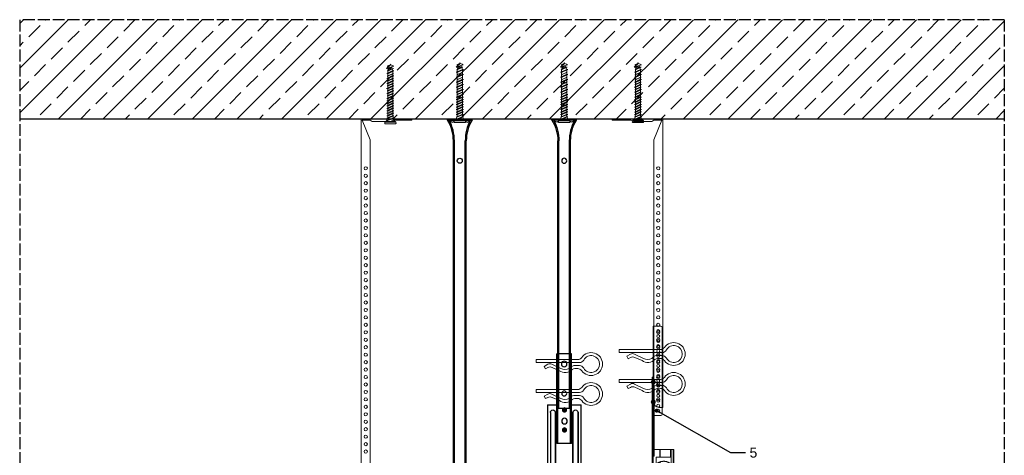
# Model space of a CAD drawing. Header units: millimetres. Extents: x 2264 to 5026, y 1272 to 2447.
# Tile 18 of 18: x 4036 to 5026, y 2009 to 2447. Entities that reach past the tile are written whole.
import ezdxf
from ezdxf import colors
from ezdxf.entities.mleader import LeaderData, LeaderLine
from ezdxf.math import Vec2, Vec3

# ---------------------------------------------------------------- set-up
doc = ezdxf.new("R2010")
doc.units = ezdxf.units.MM
doc.linetypes.add('ACAD_ISO02W100', pattern=[15, 12, -3])
for name, color, linetype, lineweight in [('_RIGIPS AKCESORIA', 7, 'Continuous', 18), ('_RIGIPS G-K', 7, 'Continuous', 25), ('_RIGIPS PROFIL', 7, 'Continuous', 18), ('PRZERYWANA', 7, 'ACAD_ISO02W100', 25)]:
    doc.layers.add(name, color=color, linetype=linetype, lineweight=lineweight)
doc.styles.get("Standard").update_dxf_attribs({"font": 'arial.ttf'})

# ---------------------------------------------------------------- blocks, each defined once
blk = doc.blocks.new('wieszak noniuszowy bok')
at = {"layer": '_RIGIPS AKCESORIA', "lineweight": 0}
for p, q in [((1390.98, 5092.86), (1390.98, 5179.86)), ((1392.48, 5181.36), (1399.98, 5181.36)), ((1399.98, 5024.65), (1399.98, 5181.36)), ((1399.98, 5129.95), (1399.97, 5129.95)), ((1399.98, 5129.95), (1401, 5129.95)), ((1401, 5129.95), (1401, 5024.65)), ((1401, 5129.95), (1401, 5129.95)), ((1398.54, 5126.58), (1398.54, 5123.65)), ((1398.96, 5122.28), (1399.98, 5122.28)), ((1398.96, 5122.28), (1399.98, 5122.28)), ((1398.96, 5122.28), (1398.96, 5050.72)), ((1399.98, 5126.06), (1399.98, 5102.02)), ((1401.42, 5126.58), (1401.42, 5123.65)), ((1399.98, 5116.66), (1401, 5116.66)), ((1399.98, 5116.63), (1399.98, 5116.66)), ((1399.98, 5116.66), (1399.98, 5116.63)), ((1399.98, 5116.62), (1399.98, 5116.63)), ((1399.98, 5116.63), (1399.98, 5116.56)), ((1399.98, 5116.55), (1399.98, 5116.63)), ((1399.98, 5116.63), (1399.98, 5116.55)), ((1399.98, 5116.55), (1399.98, 5116.62)), ((1399.98, 5116.56), (1399.98, 5116.43)), ((1399.98, 5116.42), (1399.98, 5116.55)), ((1399.98, 5116.41), (1399.98, 5116.55)), ((1399.98, 5116.55), (1399.98, 5116.41)), ((1399.98, 5116.43), (1399.98, 5116.25)), ((1399.98, 5116.24), (1399.98, 5116.42)), ((1399.98, 5116.21), (1399.98, 5116.41)), ((1399.98, 5116.41), (1399.98, 5116.21)), ((1399.98, 5116.25), (1399.98, 5116.01)), ((1399.98, 5116), (1399.98, 5116.24)), ((1399.98, 5115.97), (1399.98, 5116.21)), ((1399.98, 5116.21), (1399.98, 5115.97)), ((1399.98, 5116.01), (1399.98, 5115.74)), ((1399.98, 5115.71), (1399.98, 5116)), ((1399.98, 5115.69), (1399.98, 5115.97)), ((1399.98, 5115.97), (1399.98, 5115.69)), ((1399.98, 5115.74), (1399.98, 5115.41)), ((1399.98, 5115.38), (1399.98, 5115.71)), ((1399.98, 5115.37), (1399.98, 5115.69)), ((1399.98, 5115.69), (1399.98, 5115.37)), ((1399.98, 5115.41), (1399.98, 5115.05)), ((1399.98, 5115.02), (1399.98, 5115.38)), ((1399.98, 5115.02), (1399.98, 5115.37)), ((1399.98, 5115.37), (1399.98, 5115.02)), ((1399.98, 5115.05), (1399.98, 5114.67)), ((1399.98, 5114.65), (1399.98, 5115.02)), ((1399.98, 5114.64), (1399.98, 5115.02)), ((1399.98, 5115.02), (1399.98, 5114.64)), ((1399.98, 5114.67), (1399.98, 5114.28)), ((1399.98, 5114.25), (1399.98, 5114.65)), ((1399.98, 5114.25), (1399.98, 5114.64)), ((1399.98, 5114.64), (1399.98, 5114.25)), ((1399.98, 5114.28), (1399.98, 5113.88)), ((1399.98, 5113.85), (1399.98, 5114.25)), ((1399.98, 5113.84), (1399.98, 5114.25)), ((1399.98, 5114.25), (1399.98, 5113.84)), ((1399.98, 5113.88), (1399.98, 5113.48)), ((1399.98, 5113.46), (1399.98, 5113.85)), ((1399.98, 5113.84), (1399.98, 5113.44)), ((1399.98, 5113.44), (1399.98, 5113.84)), ((1399.98, 5113.48), (1399.98, 5113.1)), ((1399.98, 5113.07), (1399.98, 5113.46)), ((1399.98, 5113.44), (1399.98, 5113.06)), ((1399.98, 5113.06), (1399.98, 5113.44)), ((1399.98, 5113.1), (1399.98, 5112.75)), ((1399.98, 5112.72), (1399.98, 5113.07)), ((1399.98, 5113.06), (1399.98, 5112.68)), ((1399.98, 5112.68), (1399.98, 5113.06)), ((1399.98, 5112.75), (1399.98, 5112.42)), ((1399.98, 5112.4), (1399.98, 5112.72)), ((1399.98, 5112.68), (1399.98, 5112.33)), ((1399.98, 5112.33), (1399.98, 5112.68)), ((1399.98, 5112.42), (1399.98, 5112.14)), ((1399.98, 5112.12), (1399.98, 5112.4)), ((1399.98, 5112.33), (1399.98, 5112)), ((1399.98, 5112), (1399.98, 5112.33)), ((1399.98, 5112.14), (1399.98, 5111.9)), ((1399.98, 5111.89), (1399.98, 5112.12)), ((1399.98, 5112), (1399.98, 5111.72)), ((1399.98, 5111.72), (1399.98, 5112)), ((1399.98, 5111.9), (1399.98, 5111.72)), ((1399.98, 5111.72), (1399.98, 5111.89)), ((1399.98, 5111.72), (1399.98, 5111.6)), ((1399.98, 5111.59), (1399.98, 5111.72)), ((1399.98, 5111.72), (1399.98, 5111.48)), ((1399.98, 5111.48), (1399.98, 5111.72)), ((1399.98, 5111.6), (1399.98, 5111.54)), ((1399.98, 5111.53), (1399.98, 5111.59)), ((1399.98, 5111.54), (1399.98, 5111.53)), ((1399.98, 5111.48), (1399.98, 5111.29)), ((1399.98, 5111.29), (1399.98, 5111.48)), ((1399.98, 5111.29), (1399.98, 5111.15)), ((1399.98, 5111.15), (1399.98, 5111.29)), ((1399.98, 5111.15), (1399.98, 5111.06)), ((1399.98, 5111.06), (1399.98, 5111.15)), ((1399.98, 5111.06), (1399.98, 5111.04)), ((1399.98, 5111.04), (1399.98, 5111.06)), ((1399.98, 5111.04), (1401, 5111.04)), ((1398.54, 5106.42), (1398.54, 5103.49)), ((1399.98, 5102.02), (1399.98, 5102.1)), ((1401.42, 5106.42), (1401.42, 5103.49)), ((1399.98, 5091.36), (1392.48, 5091.36)), ((1400.98, 5057.36), (1379.24, 5057.36)), ((1379.24, 5057.36), (1379.24, 5024.65)), ((1380.12, 5057.36), (1380.12, 5024.65)), ((1381.9, 5057.36), (1381.9, 5049.5)), ((1382.79, 5057.36), (1382.79, 5049.5)), ((1393.13, 5057.36), (1393.13, 5049.5)), ((1393.4, 5057.36), (1393.4, 5049.5)), ((1398.96, 5050.72), (1399.98, 5050.72)), ((1400.98, 5057.36), (1401, 5057.36)), ((1401, 5057.36), (1400.98, 5057.36)), ((1381.81, 5042.35), (1381.8, 5042.35)), ((1381.81, 5042.35), (1381.8, 5042.35)), ((1381.81, 5042.35), (1381.81, 5049.5)), ((1397.14, 5049.5), (1381.81, 5049.5)), ((1381.81, 5042.35), (1382.29, 5042.77)), ((1382.29, 5042.77), (1381.81, 5042.35)), ((1381.81, 5042.35), (1381.86, 5042.39)), ((1381.86, 5042.39), (1381.81, 5042.35)), ((1381.86, 5042.39), (1381.9, 5042.43)), ((1381.9, 5042.43), (1381.86, 5042.39)), ((1381.9, 5042.43), (1381.98, 5042.51)), ((1381.98, 5042.51), (1381.9, 5042.43)), ((1381.9, 5042.43), (1381.9, 5027.72)), ((1381.98, 5042.51), (1382.21, 5042.72)), ((1382.21, 5042.72), (1381.98, 5042.51)), ((1382.21, 5042.72), (1382.46, 5042.91)), ((1382.46, 5042.91), (1382.21, 5042.72)), ((1382.29, 5042.77), (1382.79, 5043.18)), ((1382.79, 5043.18), (1382.29, 5042.77)), ((1382.46, 5042.91), (1382.71, 5043.12)), ((1382.71, 5043.12), (1382.46, 5042.91)), ((1382.71, 5043.12), (1382.98, 5043.31)), ((1382.98, 5043.31), (1382.71, 5043.12)), ((1383.01, 5043.34), (1382.79, 5043.18)), ((1382.79, 5043.18), (1383.01, 5043.34)), ((1382.79, 5043.18), (1382.79, 5027.72)), ((1382.98, 5043.31), (1383.31, 5043.54)), ((1383.31, 5043.54), (1382.98, 5043.31)), ((1383.24, 5043.5), (1383.01, 5043.34)), ((1383.01, 5043.34), (1383.24, 5043.5)), ((1383.66, 5043.77), (1383.24, 5043.5)), ((1383.24, 5043.5), (1383.66, 5043.77)), ((1383.31, 5043.54), (1383.68, 5043.78)), ((1383.68, 5043.78), (1383.31, 5043.54)), ((1384.13, 5044.04), (1383.66, 5043.77)), ((1383.66, 5043.77), (1384.13, 5044.04)), ((1383.68, 5043.78), (1384.07, 5044.01)), ((1384.07, 5044.01), (1383.68, 5043.78)), ((1384.07, 5044.01), (1384.49, 5044.23)), ((1384.49, 5044.23), (1384.07, 5044.01)), ((1384.65, 5044.31), (1384.13, 5044.04)), ((1384.13, 5044.04), (1384.65, 5044.31)), ((1384.49, 5044.23), (1384.92, 5044.44)), ((1384.92, 5044.44), (1384.49, 5044.23)), ((1384.93, 5044.44), (1384.65, 5044.31)), ((1384.65, 5044.31), (1384.93, 5044.44)), ((1384.92, 5044.44), (1385.38, 5044.63)), ((1385.38, 5044.63), (1384.92, 5044.44)), ((1385.23, 5044.57), (1384.93, 5044.44)), ((1384.93, 5044.44), (1385.23, 5044.57)), ((1385.53, 5044.69), (1385.23, 5044.57)), ((1385.23, 5044.57), (1385.53, 5044.69)), ((1385.34, 5044.62), (1385.33, 5044.62)), ((1385.34, 5044.62), (1385.33, 5044.62)), ((1385.38, 5044.63), (1385.85, 5044.8)), ((1385.85, 5044.8), (1385.38, 5044.63)), ((1385.83, 5044.8), (1385.53, 5044.69)), ((1385.53, 5044.69), (1385.83, 5044.8)), ((1386.15, 5044.9), (1385.83, 5044.8)), ((1385.83, 5044.8), (1386.15, 5044.9)), ((1385.85, 5044.8), (1386.31, 5044.95)), ((1386.31, 5044.95), (1385.85, 5044.8)), ((1386.48, 5045), (1386.15, 5044.9)), ((1386.15, 5044.9), (1386.48, 5045)), ((1386.31, 5044.95), (1386.68, 5045.06)), ((1386.68, 5045.06), (1386.31, 5044.95)), ((1386.81, 5045.09), (1386.48, 5045)), ((1386.48, 5045), (1386.81, 5045.09)), ((1386.68, 5045.06), (1387.07, 5045.15)), ((1387.07, 5045.15), (1386.68, 5045.06)), ((1387.15, 5045.16), (1386.81, 5045.09)), ((1386.81, 5045.09), (1387.15, 5045.16)), ((1387.07, 5045.15), (1387.47, 5045.23)), ((1387.47, 5045.23), (1387.07, 5045.15)), ((1387.49, 5045.23), (1387.15, 5045.16)), ((1387.15, 5045.16), (1387.49, 5045.23)), ((1387.47, 5045.23), (1387.87, 5045.3)), ((1387.87, 5045.3), (1387.47, 5045.23)), ((1387.83, 5045.29), (1387.49, 5045.23)), ((1387.49, 5045.23), (1387.83, 5045.29)), ((1388.14, 5045.33), (1387.83, 5045.29)), ((1387.83, 5045.29), (1388.14, 5045.33)), ((1387.87, 5045.3), (1388.29, 5045.34)), ((1388.29, 5045.34), (1387.87, 5045.3)), ((1388.46, 5045.36), (1388.14, 5045.33)), ((1388.14, 5045.33), (1388.46, 5045.36)), ((1388.29, 5045.34), (1388.72, 5045.39)), ((1388.72, 5045.39), (1388.29, 5045.34)), ((1388.8, 5045.39), (1388.46, 5045.36)), ((1388.46, 5045.36), (1388.8, 5045.39)), ((1388.72, 5045.39), (1389.15, 5045.4)), ((1389.15, 5045.4), (1388.72, 5045.39)), ((1389.13, 5045.4), (1388.8, 5045.39)), ((1388.8, 5045.39), (1389.13, 5045.4)), ((1389.47, 5045.41), (1389.13, 5045.4)), ((1389.13, 5045.4), (1389.47, 5045.41)), ((1389.15, 5045.4), (1389.58, 5045.41)), ((1389.58, 5045.41), (1389.15, 5045.4)), ((1389.47, 5045.41), (1389.46, 5045.41)), ((1389.47, 5045.41), (1389.46, 5045.41)), ((1389.82, 5045.4), (1389.47, 5045.41)), ((1389.47, 5045.41), (1389.82, 5045.4)), ((1389.58, 5045.41), (1390.02, 5045.39)), ((1390.02, 5045.39), (1389.58, 5045.41)), ((1390.16, 5045.39), (1389.82, 5045.4)), ((1389.82, 5045.4), (1390.16, 5045.39)), ((1390.02, 5045.39), (1390.46, 5045.37)), ((1390.46, 5045.37), (1390.02, 5045.39)), ((1390.51, 5045.36), (1390.16, 5045.39)), ((1390.16, 5045.39), (1390.51, 5045.36)), ((1390.46, 5045.37), (1390.89, 5045.32)), ((1390.89, 5045.32), (1390.46, 5045.37)), ((1390.86, 5045.32), (1390.51, 5045.36)), ((1390.51, 5045.36), (1390.86, 5045.32)), ((1391.21, 5045.27), (1390.86, 5045.32)), ((1390.86, 5045.32), (1391.21, 5045.27)), ((1390.89, 5045.32), (1391.33, 5045.25)), ((1391.33, 5045.25), (1390.89, 5045.32)), ((1391.55, 5045.21), (1391.21, 5045.27)), ((1391.21, 5045.27), (1391.55, 5045.21)), ((1391.33, 5045.25), (1391.75, 5045.17)), ((1391.75, 5045.17), (1391.33, 5045.25)), ((1391.89, 5045.14), (1391.55, 5045.21)), ((1391.55, 5045.21), (1391.89, 5045.14)), ((1391.75, 5045.17), (1392.17, 5045.07)), ((1392.17, 5045.07), (1391.75, 5045.17)), ((1392.22, 5045.07), (1391.89, 5045.14)), ((1391.89, 5045.14), (1392.22, 5045.07)), ((1392.17, 5045.07), (1392.57, 5044.97)), ((1392.57, 5044.97), (1392.17, 5045.07)), ((1392.55, 5044.98), (1392.22, 5045.07)), ((1392.22, 5045.07), (1392.55, 5044.98)), ((1393.17, 5044.78), (1392.55, 5044.98)), ((1392.55, 5044.98), (1393.17, 5044.78)), ((1392.57, 5044.97), (1392.96, 5044.85)), ((1392.96, 5044.85), (1392.57, 5044.97)), ((1392.96, 5044.85), (1393.41, 5044.69)), ((1393.41, 5044.69), (1392.96, 5044.85)), ((1393.13, 5044.79), (1393.13, 5027.72)), ((1393.54, 5044.63), (1393.17, 5044.78)), ((1393.17, 5044.78), (1393.54, 5044.63)), ((1393.4, 5044.69), (1393.4, 5027.72)), ((1393.41, 5044.69), (1393.86, 5044.51)), ((1393.86, 5044.51), (1393.41, 5044.69)), ((1393.92, 5044.48), (1393.54, 5044.63)), ((1393.54, 5044.63), (1393.92, 5044.48)), ((1393.6, 5044.62), (1393.59, 5044.62)), ((1393.6, 5044.62), (1393.59, 5044.62)), ((1393.86, 5044.51), (1394.29, 5044.31)), ((1394.29, 5044.31), (1393.86, 5044.51)), ((1394.29, 5044.31), (1393.92, 5044.48)), ((1393.92, 5044.48), (1394.29, 5044.31)), ((1394.65, 5044.13), (1394.29, 5044.31)), ((1394.29, 5044.31), (1394.72, 5044.09)), ((1394.72, 5044.09), (1394.29, 5044.31)), ((1394.29, 5044.31), (1394.65, 5044.13)), ((1395, 5043.94), (1394.65, 5044.13)), ((1394.65, 5044.13), (1395, 5043.94)), ((1394.72, 5044.09), (1395.13, 5043.86)), ((1395.13, 5043.86), (1394.72, 5044.09)), ((1395.35, 5043.73), (1395, 5043.94)), ((1395, 5043.94), (1395.35, 5043.73)), ((1395.13, 5043.86), (1395.53, 5043.61)), ((1395.53, 5043.61), (1395.13, 5043.86)), ((1395.67, 5043.52), (1395.35, 5043.73)), ((1395.35, 5043.73), (1395.67, 5043.52)), ((1395.53, 5043.61), (1395.92, 5043.35)), ((1395.92, 5043.35), (1395.53, 5043.61)), ((1396, 5043.29), (1395.67, 5043.52)), ((1395.67, 5043.52), (1396, 5043.29)), ((1395.92, 5043.35), (1396.3, 5043.07)), ((1396.3, 5043.07), (1395.92, 5043.35)), ((1396.3, 5043.06), (1396, 5043.29)), ((1396, 5043.29), (1396.3, 5043.06)), ((1396.3, 5043.07), (1396.73, 5042.72)), ((1396.73, 5042.72), (1396.3, 5043.07)), ((1396.59, 5042.83), (1396.3, 5043.06)), ((1396.3, 5043.06), (1396.59, 5042.83)), ((1396.87, 5042.59), (1396.59, 5042.83)), ((1396.59, 5042.83), (1396.87, 5042.59)), ((1396.73, 5042.72), (1397.14, 5042.35)), ((1397.14, 5042.35), (1396.73, 5042.72)), ((1397.14, 5042.35), (1396.87, 5042.59)), ((1396.87, 5042.59), (1397.14, 5042.35)), ((1397.14, 5042.35), (1397.13, 5042.35)), ((1397.14, 5042.35), (1397.13, 5042.35)), ((1397.14, 5042.35), (1397.14, 5049.5)), ((1379.24, 5027.72), (1401, 5027.72)), ((1379.24, 5024.65), (1381.46, 5024.65)), ((1380.57, 5027.72), (1380.57, 5024.65)), ((1381.46, 5024.65), (1381.46, 5027.72)), ((1399.98, 5026.19), (1401, 5026.19)), ((1401, 5024.65), (1399.98, 5024.65))]:
    blk.add_line(p, q, dxfattribs=at)
at = {"layer": '_RIGIPS AKCESORIA'}
for p, q in [((1397.92, 5125.12), (1402.03, 5125.12)), ((1397.92, 5104.96), (1402.03, 5104.96))]:
    blk.add_line(p, q, dxfattribs=at)
for centre, radius in [((1394.98, 5176.36), 1.5), ((1394.98, 5171.36), 1.5), ((1394.98, 5166.36), 1.5), ((1394.98, 5161.36), 1.5), ((1394.98, 5156.36), 1.5), ((1394.98, 5151.36), 1.5), ((1394.98, 5146.36), 1.5), ((1394.98, 5141.36), 1.5), ((1394.98, 5136.36), 1.5), ((1394.98, 5131.36), 1.5), ((1394.98, 5126.36), 1.5), ((1394.98, 5121.36), 1.5), ((1399.98, 5125.12), 2.06), ((1394.98, 5116.36), 1.5), ((1394.98, 5111.36), 1.5), ((1394.98, 5106.36), 1.5), ((1394.98, 5101.36), 1.5), ((1399.98, 5104.96), 2.06), ((1394.98, 5096.36), 1.5)]:
    blk.add_circle(centre, radius, dxfattribs=at)
at = {"layer": '_RIGIPS AKCESORIA', "lineweight": 0}
for centre, start, end in [((1392.48, 5179.86), 90, 180), ((1392.48, 5092.86), 180, 270)]:
    blk.add_arc(centre, 1.5, start, end, dxfattribs=at)
blk = doc.blocks.new('klamra')
at = {"layer": '_RIGIPS AKCESORIA'}
for p, q in [((6828.19, 2764.92), (6828.19, 2806.53)), ((6831.19, 2764.92), (6831.19, 2808.19)), ((6834.19, 2802.92), (6834.19, 2808.19)), ((6832.87, 2780.55), (6837.19, 2789.57)), ((6839.31, 2788.09), (6836.06, 2780.95)), ((6832.86, 2776.63), (6835, 2772.92)), ((6835, 2772.92), (6837.38, 2774.29)), ((6836.19, 2776.54), (6837.38, 2774.29)), ((6831.19, 2764.92), (6828.19, 2764.92))]:
    blk.add_line(p, q, dxfattribs=at)
for centre, radius, start, end in [((6832.69, 2820.02), 11.5, 305.1527, 234.8473), ((6832.69, 2820.02), 8.5, 298.7822, 241.2178), ((6826.19, 2808.19), 5, 0, 61.2178), ((6839.19, 2808.19), 5, 118.7822, 180), ((6823.19, 2806.53), 5, 0, 54.8473), ((6843.93, 2805.32), 10.09, 195.26529, 228.13081), ((6845.23, 2805.18), 8.16, 170.44363, 210.28469), ((6842.19, 2806.53), 5, 125.1527, 180), ((6829.23, 2793.69), 8.97, 332.63871, 27.36129), ((6831.19, 2793.92), 10, 324.31316, 45.573), ((6835.87, 2778.58), 3.59, 146.84138, 212.97155), ((6840.61, 2778.88), 5, 155.51094, 207.86223)]:
    blk.add_arc(centre, radius, start, end, dxfattribs=at)
blk = doc.blocks.new('noniusz gorny')
at = {"layer": '_RIGIPS AKCESORIA'}
for p, q in [((1619.18, 5099.69), (1619.18, 5389.69)), ((1620.18, 5388.69), (1628.18, 5388.69)), ((1620.18, 5388.69), (1628.18, 5368.79)), ((1630.21, 5387.39), (1628.18, 5388.69)), ((1630.21, 5387.39), (1648.47, 5387.39)), ((1648.47, 5387.39), (1651.34, 5388.69)), ((1651.34, 5388.69), (1670.18, 5388.69)), ((1670.18, 5388.69), (1670.18, 5389.69)), ((1628.18, 5104.69), (1628.18, 5368.79)), ((1623.18, 5099.69), (1619.18, 5099.69))]:
    blk.add_line(p, q, dxfattribs=at)
at = {"layer": '_RIGIPS AKCESORIA', "linetype": 'Continuous'}
blk.add_line((1670.18, 5389.69), (1619.18, 5389.69), dxfattribs=at)
at = {"layer": '_RIGIPS AKCESORIA'}
for centre in [(1623.73, 5340.19), (1623.73, 5332.69), (1623.73, 5325.19), (1623.73, 5317.69), (1623.73, 5310.19), (1623.73, 5302.69), (1623.73, 5295.19), (1623.73, 5287.69), (1623.73, 5280.19), (1623.73, 5272.69), (1623.73, 5265.19), (1623.73, 5257.69), (1623.73, 5250.19), (1623.73, 5242.69), (1623.73, 5235.19), (1623.73, 5227.69), (1623.73, 5220.19), (1623.73, 5212.69), (1623.73, 5205.19), (1623.73, 5197.69), (1623.73, 5190.19), (1623.73, 5182.69), (1623.73, 5175.19), (1623.73, 5167.69), (1623.73, 5160.19), (1623.73, 5152.69), (1623.73, 5145.19), (1623.73, 5137.69), (1623.73, 5130.19), (1623.73, 5122.69), (1623.73, 5115.19), (1623.73, 5107.69)]:
    blk.add_circle(centre, 1.6, dxfattribs=at)
blk.add_arc((1623.18, 5104.69), 5, 270, 0, dxfattribs=at)
blk = doc.blocks.new('wieszak noniuszowy widok')
for p, q in [((367.75, 93.63), (382.75, 93.63)), ((367.75, 3.63), (367.75, 93.63)), ((368.75, 3.63), (368.75, 93.63)), ((381.75, 3.63), (381.75, 93.63)), ((382.75, 3.63), (382.75, 93.63)), ((367.75, 42.47), (358.34, 42.47)), ((358.34, -30.29), (358.34, 42.47)), ((392.15, 42.47), (382.75, 42.47)), ((392.15, 42.47), (392.15, -30.29)), ((392.15, 42.47), (392.15, -30.29)), ((361.34, -36.95), (361.34, 34.79)), ((361.34, 34.79), (361.34, -36.95)), ((366.47, 34.79), (366.47, -36.95)), ((366.47, -36.95), (366.47, 34.79)), ((372.87, 37.38), (376.99, 37.38)), ((374.93, 39.42), (374.93, 35.32)), ((384.02, -36.95), (384.02, 34.79)), ((384.02, 34.79), (384.02, -36.95)), ((389.14, 34.79), (389.14, -36.95)), ((389.14, 34.79), (389.14, -36.95)), ((372.87, 17.23), (376.99, 17.23)), ((374.93, 19.27), (374.93, 15.17)), ((367.75, 3.63), (382.75, 3.63)), ((348.13, -38.17), (355.47, -38.17)), ((348.22, -30.29), (358.37, -30.29)), ((348.44, -30.29), (348.44, -38.17)), ((349.43, -30.29), (349.43, -38.17)), ((350.32, -38.17), (350.32, -45.34)), ((351.68, -45.34), (351.68, -38.17)), ((353.28, -30.29), (353.28, -38.17)), ((353.44, -45.34), (353.44, -38.17)), ((353.8, -30.29), (353.8, -38.17)), ((355.47, -38.17), (355.47, -45.34)), ((357.85, -30.29), (357.85, -63.08)), ((358.37, -30.29), (358.37, -63.08)), ((392.13, -30.29), (392.13, -63.08)), ((392.15, -30.29), (392.15, -60.01)), ((392.15, -30.29), (392.15, -60.01)), ((402.37, -30.29), (392.16, -30.29)), ((392.64, -30.29), (392.64, -63.08)), ((395.03, -45.34), (395.03, -38.17)), ((395.03, -38.17), (402.39, -38.17)), ((396.7, -30.29), (396.7, -38.17)), ((397.05, -38.17), (397.05, -45.34)), ((397.21, -30.29), (397.21, -38.17)), ((398.82, -38.17), (398.82, -45.34)), ((400.18, -45.34), (400.18, -38.17)), ((401.07, -30.29), (401.07, -38.17)), ((402.06, -30.29), (402.06, -38.17)), ((348.11, -42.32), (348.14, -42.29)), ((348.11, -42.37), (348.11, -42.32)), ((348.12, -42.43), (348.11, -42.37)), ((348.15, -42.51), (348.12, -42.43)), ((348.14, -42.29), (348.17, -42.28)), ((348.19, -42.61), (348.15, -42.51)), ((348.17, -42.28), (348.23, -42.28)), ((349.22, -42.28), (348.19, -42.28)), ((348.26, -42.72), (348.19, -42.61)), ((348.23, -42.28), (348.31, -42.3)), ((348.34, -42.84), (348.26, -42.72)), ((348.31, -42.3), (348.41, -42.34)), ((348.45, -43), (348.34, -42.84)), ((348.41, -42.34), (348.53, -42.39)), ((348.44, -42.99), (348.44, -60.01)), ((348.58, -43.18), (348.45, -43)), ((349.57, -43.07), (348.5, -43.07)), ((348.53, -42.39), (348.66, -42.46)), ((348.72, -43.37), (348.58, -43.18)), ((348.66, -42.46), (348.81, -42.54)), ((348.89, -43.59), (348.72, -43.37)), ((348.81, -42.54), (348.96, -42.63)), ((349.08, -43.83), (348.89, -43.59)), ((348.96, -42.63), (349.14, -42.73)), ((349.28, -44.08), (349.08, -43.83)), ((349.15, -42.29), (349.13, -42.32)), ((349.13, -42.32), (349.13, -42.36)), ((349.13, -42.36), (349.14, -42.41)), ((349.14, -42.41), (349.16, -42.47)), ((349.14, -42.73), (349.38, -42.88)), ((349.18, -42.28), (349.15, -42.29)), ((349.16, -42.47), (349.19, -42.54)), ((349.22, -42.28), (349.18, -42.28)), ((349.19, -42.54), (349.24, -42.62)), ((349.28, -42.28), (349.22, -42.28)), ((349.24, -42.62), (349.3, -42.71)), ((349.34, -42.29), (349.28, -42.28)), ((349.49, -44.34), (349.28, -44.08)), ((349.3, -42.71), (349.44, -42.91)), ((349.43, -42.32), (349.34, -42.29)), ((349.38, -42.88), (349.66, -43.05)), ((349.52, -42.35), (349.43, -42.32)), ((349.43, -42.9), (349.43, -60.01)), ((349.44, -42.91), (349.55, -43.05)), ((349.72, -44.62), (349.49, -44.34)), ((349.62, -42.4), (349.52, -42.35)), ((349.55, -43.05), (349.68, -43.2)), ((349.74, -42.46), (349.62, -42.4)), ((349.66, -43.05), (349.96, -43.25)), ((350.92, -43.07), (349.68, -43.07)), ((349.68, -43.2), (349.82, -43.37)), ((350.01, -44.98), (349.72, -44.62)), ((349.88, -42.52), (349.74, -42.46)), ((349.82, -43.37), (349.98, -43.56)), ((350.03, -42.6), (349.88, -42.52)), ((349.96, -43.25), (350.28, -43.46)), ((349.98, -43.56), (350.15, -43.76)), ((350.32, -45.34), (350.01, -44.98)), ((350.2, -42.69), (350.03, -42.6)), ((350.15, -43.76), (350.34, -43.96)), ((350.38, -42.79), (350.2, -42.69)), ((350.28, -43.46), (350.63, -43.68)), ((351.68, -45.34), (350.32, -45.34)), ((350.34, -43.96), (350.54, -44.17)), ((350.58, -42.89), (350.38, -42.79)), ((350.54, -44.17), (350.75, -44.4)), ((350.78, -43), (350.58, -42.89)), ((350.63, -43.68), (350.99, -43.91)), ((350.75, -44.4), (350.97, -44.63)), ((351, -43.12), (350.78, -43)), ((350.97, -44.63), (351.19, -44.86)), ((350.99, -43.91), (351.36, -44.14)), ((351.23, -43.25), (351, -43.12)), ((351.19, -44.86), (351.43, -45.11)), ((351.48, -43.37), (351.23, -43.25)), ((351.36, -44.14), (351.74, -44.37)), ((351.43, -45.11), (351.68, -45.34)), ((351.99, -43.64), (351.48, -43.37)), ((351.74, -44.37), (352.07, -44.57)), ((352.52, -43.92), (351.99, -43.64)), ((352.07, -44.57), (352.41, -44.78)), ((352.41, -44.78), (352.77, -44.98)), ((353.08, -44.19), (352.52, -43.92)), ((352.77, -44.98), (353.14, -45.18)), ((353.43, -44.35), (353.08, -44.19)), ((353.14, -45.18), (353.28, -45.26)), ((353.28, -45.26), (353.36, -45.3)), ((353.28, -45.26), (353.28, -60.01)), ((353.36, -45.3), (353.44, -45.34)), ((353.8, -44.52), (353.43, -44.35)), ((355.47, -45.34), (353.44, -45.34)), ((354.66, -44.92), (353.8, -44.52)), ((353.8, -44.52), (353.8, -60.01)), ((355.47, -45.34), (354.66, -44.92)), ((395.84, -44.92), (395.03, -45.34)), ((395.03, -45.34), (397.05, -45.34)), ((396.7, -44.52), (395.84, -44.92)), ((397.07, -44.35), (396.7, -44.52)), ((396.7, -44.52), (396.7, -60.01)), ((397.05, -45.34), (397.13, -45.3)), ((397.42, -44.19), (397.07, -44.35)), ((397.13, -45.3), (397.21, -45.26)), ((397.21, -45.26), (397.36, -45.18)), ((397.21, -45.26), (397.21, -60.01)), ((397.36, -45.18), (397.73, -44.98)), ((397.98, -43.92), (397.42, -44.19)), ((397.73, -44.98), (398.09, -44.78)), ((398.51, -43.64), (397.98, -43.92)), ((398.09, -44.78), (398.43, -44.57)), ((398.43, -44.57), (398.76, -44.37)), ((399.02, -43.37), (398.51, -43.64)), ((398.76, -44.37), (399.13, -44.14)), ((398.82, -45.34), (399.07, -45.11)), ((398.82, -45.34), (400.18, -45.34)), ((399.26, -43.25), (399.02, -43.37)), ((399.07, -45.11), (399.3, -44.86)), ((399.13, -44.14), (399.51, -43.91)), ((399.49, -43.12), (399.26, -43.25)), ((399.3, -44.86), (399.53, -44.63)), ((399.71, -43), (399.49, -43.12)), ((399.51, -43.91), (399.87, -43.68)), ((399.53, -44.63), (399.74, -44.4)), ((399.58, -43.07), (400.82, -43.07)), ((399.92, -42.89), (399.71, -43)), ((399.74, -44.4), (399.96, -44.17)), ((399.87, -43.68), (400.21, -43.46)), ((400.12, -42.79), (399.92, -42.89)), ((399.96, -44.17), (400.16, -43.96)), ((400.3, -42.69), (400.12, -42.79)), ((400.16, -43.96), (400.35, -43.76)), ((400.49, -44.98), (400.18, -45.34)), ((400.21, -43.46), (400.54, -43.25)), ((400.46, -42.6), (400.3, -42.69)), ((400.35, -43.76), (400.52, -43.56)), ((400.62, -42.52), (400.46, -42.6)), ((400.78, -44.62), (400.49, -44.98)), ((400.52, -43.56), (400.68, -43.37)), ((400.54, -43.25), (400.84, -43.05)), ((400.76, -42.46), (400.62, -42.52)), ((400.68, -43.37), (400.82, -43.2)), ((400.88, -42.4), (400.76, -42.46)), ((401.01, -44.34), (400.78, -44.62)), ((400.82, -43.2), (400.95, -43.05)), ((400.84, -43.05), (401.12, -42.88)), ((400.98, -42.35), (400.88, -42.4)), ((400.93, -43.07), (402, -43.07)), ((400.95, -43.05), (401.06, -42.91)), ((401.07, -42.32), (400.98, -42.35)), ((401.22, -44.08), (401.01, -44.34)), ((401.06, -42.91), (401.2, -42.71)), ((401.15, -42.29), (401.07, -42.32)), ((401.07, -42.9), (401.07, -60.01)), ((401.12, -42.88), (401.36, -42.73)), ((401.22, -42.28), (401.15, -42.29)), ((401.2, -42.71), (401.26, -42.62)), ((401.27, -42.28), (401.22, -42.28)), ((401.42, -43.83), (401.22, -44.08)), ((401.26, -42.62), (401.3, -42.54)), ((401.32, -42.28), (401.27, -42.28)), ((401.27, -42.28), (402.31, -42.28)), ((401.3, -42.54), (401.34, -42.47)), ((401.35, -42.29), (401.32, -42.28)), ((401.34, -42.47), (401.36, -42.41)), ((401.36, -42.32), (401.35, -42.29)), ((401.37, -42.36), (401.36, -42.32)), ((401.36, -42.41), (401.37, -42.36)), ((401.36, -42.73), (401.54, -42.63)), ((401.61, -43.59), (401.42, -43.83)), ((401.54, -42.63), (401.69, -42.54)), ((401.77, -43.37), (401.61, -43.59)), ((401.69, -42.54), (401.84, -42.46)), ((401.92, -43.18), (401.77, -43.37)), ((401.84, -42.46), (401.97, -42.39)), ((402.05, -43), (401.92, -43.18)), ((401.97, -42.39), (402.09, -42.34)), ((402.16, -42.84), (402.05, -43)), ((402.06, -42.99), (402.06, -60.01)), ((402.09, -42.34), (402.18, -42.3)), ((402.24, -42.72), (402.16, -42.84)), ((402.18, -42.3), (402.26, -42.28)), ((402.3, -42.61), (402.24, -42.72)), ((402.26, -42.28), (402.33, -42.28)), ((402.35, -42.51), (402.3, -42.61)), ((402.33, -42.28), (402.36, -42.29)), ((402.38, -42.43), (402.35, -42.51)), ((402.36, -42.29), (402.39, -42.32)), ((402.39, -42.37), (402.38, -42.43)), ((402.39, -42.32), (402.39, -42.37)), ((348.11, -60.01), (361.93, -60.01)), ((355.57, -63.08), (355.57, -60.01)), ((357.85, -63.08), (355.57, -63.08)), ((356.08, -63.08), (355.57, -63.08)), ((356.08, -60.01), (356.08, -63.08)), ((356.08, -63.08), (358.37, -63.08)), ((358.37, -63.08), (357.85, -63.08)), ((361.93, -60.01), (361.93, -61.55)), ((361.93, -60.01), (361.93, -61.55)), ((370.64, -61.55), (361.93, -61.55)), ((370.64, -61.55), (370.64, -63.08)), ((370.64, -61.55), (370.64, -63.08)), ((379.86, -63.08), (370.64, -63.08)), ((370.64, -63.08), (379.86, -63.08)), ((388.57, -61.55), (379.86, -61.55)), ((379.86, -61.55), (379.86, -63.08)), ((379.86, -61.55), (379.86, -63.08)), ((388.57, -60.01), (388.57, -61.55)), ((402.39, -60.01), (388.57, -60.01)), ((388.57, -60.01), (388.57, -61.55)), ((392.13, -63.08), (394.42, -63.08)), ((392.64, -63.08), (392.13, -63.08)), ((394.93, -63.08), (392.64, -63.08)), ((394.42, -63.08), (394.42, -60.01)), ((394.93, -63.08), (394.42, -63.08)), ((394.93, -60.01), (394.93, -63.08))]:
    blk.add_line(p, q)
for centre, radius in [((375.25, 83.63), 2.81), ((374.93, 37.38), 2.06), ((374.93, 37.38), 1.46), ((374.93, 26.11), 2.81), ((374.93, 17.23), 2.06), ((374.93, 17.23), 1.46)]:
    blk.add_circle(centre, radius)
for centre, start, end in [((363.91, 34.79), 0, 180), ((386.58, 34.79), 0, 180), ((363.91, -36.95), 180, 0), ((386.58, -36.95), 180, 0)]:
    blk.add_arc(centre, 2.56, start, end)
blk = doc.blocks.new('noniusz gorny widok')
for p, q in [((418.67, 301.96), (418.67, 302.96)), ((418.67, 302.96), (443.67, 302.96)), ((418.67, 301.96), (443.67, 301.96)), ((421.67, 301.96), (425.67, 301.96)), ((443.67, 301.96), (443.67, 302.96)), ((424.67, 11.96), (424.67, 281.05)), ((425.67, 11.96), (425.67, 281.05)), ((436.67, 11.96), (436.67, 281.05)), ((437.67, 11.96), (437.67, 281.05)), ((424.67, 11.96), (437.67, 11.96))]:
    blk.add_line(p, q)
for centre in [(431.17, 261.05), (431.17, 26.96)]:
    blk.add_circle(centre, 2.5)
for centre, radius, start, end in [((386.97, 281.54), 37.7, 359.2509, 32.77841), ((383.61, 281.48), 42.06, 359.41729, 29.13478), ((423.67, 301.96), 2, 180, 0), ((478.72, 281.48), 42.06, 150.86522, 180.58271), ((438.67, 301.96), 2, 180, 0), ((475.36, 281.54), 37.7, 147.22159, 180.7491)]:
    blk.add_arc(centre, radius, start, end)
blk = doc.blocks.new('kolek beton 65')
at = {"layer": '_RIGIPS AKCESORIA'}
for p, q in [((-126.91, -936.37), (-127.26, -936.98)), ((-126.9, -936.83), (-127.26, -936.98)), ((-126.72, -937.2), (-127.26, -936.98)), ((-127.02, -936.57), (-125.7, -939.37)), ((-125.41, -940.08), (-126.91, -936.37)), ((-126.69, -936.74), (-126.75, -936.77)), ((-125.96, -934.72), (-126.69, -936.74)), ((-126.69, -936.74), (-122.91, -940.73)), ((-125.3, -933.58), (-125.96, -934.72)), ((-124.89, -938.64), (-125.41, -940.08)), ((-122.91, -940.73), (-125.3, -933.58)), ((-123.47, -935.41), (-124.54, -935.85)), ((-122.3, -939.04), (-124.54, -935.85)), ((-122.93, -933.94), (-123.47, -935.41)), ((-123.47, -935.41), (-120.37, -939.96)), ((-120.25, -939.63), (-122.93, -933.94)), ((-122.3, -939.04), (-122.91, -940.73)), ((-120.86, -934.33), (-122.44, -934.98)), ((-120.86, -939.63), (-122.3, -939.04)), ((-120.81, -934.33), (-120.86, -934.33)), ((-120.6, -939.63), (-120.86, -939.63)), ((-120.48, -933.42), (-120.81, -934.33)), ((-117.85, -940.54), (-120.81, -934.33)), ((-117.51, -939.63), (-120.48, -933.42)), ((-120.25, -939.63), (-120.37, -939.96)), ((-118.28, -939.63), (-120.25, -939.63)), ((-118.08, -934.33), (-120.05, -934.33)), ((-117.93, -933.94), (-118.08, -934.33)), ((-118.08, -934.33), (-115.39, -940.02)), ((-115.25, -939.63), (-117.93, -933.94)), ((-117.51, -939.63), (-117.85, -940.54)), ((-115.81, -934.33), (-117.73, -934.33)), ((-115.58, -939.63), (-117.51, -939.63)), ((-115.48, -933.42), (-115.81, -934.33)), ((-112.85, -940.54), (-115.81, -934.33)), ((-112.51, -939.63), (-115.48, -933.42)), ((-115.25, -939.63), (-115.39, -940.02)), ((-113.28, -939.63), (-115.25, -939.63)), ((-113.08, -934.33), (-115.05, -934.33)), ((-112.93, -933.94), (-113.08, -934.33)), ((-113.08, -934.33), (-110.39, -940.02)), ((-110.25, -939.63), (-112.93, -933.94)), ((-112.51, -939.63), (-112.85, -940.54)), ((-110.81, -934.33), (-112.73, -934.33)), ((-110.6, -939.63), (-112.51, -939.63)), ((-110.48, -933.42), (-110.81, -934.33)), ((-110.48, -933.42), (-110.81, -934.33)), ((-108.28, -939.63), (-110.81, -934.33)), ((-107.85, -940.54), (-110.81, -934.33)), ((-107.51, -939.63), (-110.48, -933.42)), ((-110.25, -939.63), (-110.39, -940.02)), ((-108.28, -939.63), (-110.25, -939.63)), ((-108.08, -934.33), (-110.05, -934.33)), ((-107.51, -939.63), (-110.05, -934.33)), ((-107.93, -933.94), (-108.08, -934.33)), ((-108.08, -934.33), (-105.39, -940.02)), ((-105.25, -939.63), (-107.93, -933.94)), ((-107.51, -939.63), (-107.85, -940.54)), ((-107.51, -939.63), (-107.85, -940.54)), ((-105.81, -934.33), (-107.73, -934.33)), ((-105.6, -939.63), (-107.51, -939.63)), ((-105.48, -933.42), (-105.81, -934.33)), ((-102.85, -940.54), (-105.81, -934.33)), ((-102.51, -939.63), (-105.48, -933.42)), ((-105.25, -939.63), (-105.39, -940.02)), ((-103.28, -939.63), (-105.25, -939.63)), ((-103.08, -934.33), (-105.05, -934.33)), ((-102.93, -933.94), (-103.08, -934.33)), ((-103.08, -934.33), (-100.39, -940.02)), ((-100.25, -939.63), (-102.93, -933.94)), ((-102.51, -939.63), (-102.91, -940.73)), ((-100.81, -934.33), (-102.73, -934.33)), ((-100.6, -939.63), (-102.51, -939.63)), ((-100.48, -933.42), (-100.81, -934.33)), ((-97.85, -940.54), (-100.81, -934.33)), ((-97.51, -939.63), (-100.48, -933.42)), ((-100.25, -939.63), (-100.41, -940.08)), ((-98.28, -939.63), (-100.25, -939.63)), ((-98.08, -934.33), (-100.05, -934.33)), ((-97.93, -933.94), (-98.08, -934.33)), ((-98.08, -934.33), (-95.39, -940.02)), ((-95.25, -939.63), (-97.93, -933.94)), ((-97.51, -939.63), (-97.85, -940.54)), ((-95.81, -934.33), (-97.73, -934.33)), ((-95.6, -939.63), (-97.51, -939.63)), ((-95.48, -933.42), (-95.81, -934.33)), ((-92.85, -940.54), (-95.81, -934.33)), ((-92.51, -939.63), (-95.48, -933.42)), ((-95.25, -939.63), (-95.39, -940.02)), ((-93.28, -939.63), (-95.25, -939.63)), ((-93.31, -934.33), (-95.05, -934.33)), ((-92.98, -933.42), (-93.31, -934.33)), ((-90.35, -940.54), (-93.31, -934.33)), ((-90.01, -939.63), (-92.98, -933.42)), ((-92.51, -939.63), (-92.85, -940.54)), ((-90.81, -934.33), (-92.55, -934.33)), ((-90.78, -939.63), (-92.51, -939.63)), ((-90.48, -933.42), (-90.81, -934.33)), ((-87.85, -940.54), (-90.81, -934.33)), ((-87.51, -939.63), (-90.48, -933.42)), ((-90.01, -939.63), (-90.35, -940.54)), ((-88.31, -934.33), (-90.05, -934.33)), ((-88.28, -939.63), (-90.01, -939.63)), ((-87.98, -933.42), (-88.31, -934.33)), ((-85.35, -940.54), (-88.31, -934.33)), ((-85.01, -939.63), (-87.98, -933.42)), ((-87.51, -939.63), (-87.85, -940.54)), ((-85.81, -934.33), (-87.55, -934.33)), ((-85.78, -939.63), (-87.51, -939.63)), ((-85.48, -933.42), (-85.81, -934.33)), ((-82.85, -940.54), (-85.81, -934.33)), ((-82.51, -939.63), (-85.48, -933.42)), ((-85.01, -939.63), (-85.35, -940.54)), ((-83.31, -934.33), (-85.05, -934.33)), ((-83.28, -939.63), (-85.01, -939.63)), ((-82.98, -933.42), (-83.31, -934.33)), ((-80.35, -940.54), (-83.31, -934.33)), ((-80.01, -939.63), (-82.98, -933.42)), ((-82.51, -939.63), (-82.85, -940.54)), ((-80.81, -934.33), (-82.55, -934.33)), ((-80.78, -939.63), (-82.51, -939.63)), ((-80.48, -933.42), (-80.81, -934.33)), ((-77.85, -940.54), (-80.81, -934.33)), ((-77.51, -939.63), (-80.48, -933.42)), ((-80.01, -939.63), (-80.35, -940.54)), ((-80.05, -934.33), (-78.31, -934.33)), ((-78.28, -939.63), (-80.01, -939.63)), ((-77.98, -933.42), (-78.31, -934.33)), ((-75.35, -940.54), (-78.31, -934.33)), ((-75.01, -939.63), (-77.98, -933.42)), ((-77.51, -939.63), (-77.85, -940.54)), ((-75.81, -934.33), (-77.55, -934.33)), ((-77.51, -939.63), (-75.78, -939.63)), ((-75.47, -933.37), (-75.81, -934.33)), ((-72.85, -940.54), (-75.81, -934.33)), ((-75.47, -933.37), (-72.61, -939.89)), ((-75.01, -939.63), (-75.35, -940.54)), ((-72.91, -933.23), (-73.27, -934.2)), ((-73.27, -934.2), (-70.43, -940.67)), ((-70.43, -940.67), (-72.91, -933.23)), ((-72.61, -939.89), (-72.85, -940.54)), ((-68.91, -931.37), (-69.76, -932.23)), ((-69.76, -932.23), (-69.76, -941.73)), ((-67.81, -931.28), (-68.91, -931.37)), ((-68.91, -942.59), (-68.91, -931.37)), ((-67.26, -942.18), (-67.26, -931.78)), ((-68.91, -942.59), (-69.76, -941.73)), ((-67.81, -942.68), (-68.91, -942.59))]:
    blk.add_line(p, q, dxfattribs=at)
for centre, radius, start, end in [((-74.88, -924.33), 10, 269.04277, 279.28873), ((-74.88, -949.63), 10, 80.52885, 90.7633), ((-74.88, -924.33), 10, 282.9916, 297.25215), ((-74.88, -949.63), 10, 62.74785, 76.86815), ((-70.76, -932.33), 1, 297.38696, 0.11916), ((-67.76, -931.78), 0.5, 0, 95), ((-70.76, -941.63), 1, 359.88065, 62.6128), ((-67.76, -942.18), 0.5, 265, 360)]:
    blk.add_arc(centre, radius, start, end, dxfattribs=at)
blk = doc.blocks.new('_Dot')
at = {"color": 0, "linetype": 'ByBlock', "lineweight": -2}
blk.add_line((-0.5, 0), (-1, 0), dxfattribs=at)
at = {"color": 0, "linetype": 'ByBlock', "const_width": 0.5}
blk.add_lwpolyline([(-0.25, 0, 1), (0.25, 0, 1)], format="xyb", close=True, dxfattribs=at)

msp = doc.modelspace()

# ---------------------------------------------------------------- hatches: boundary and pattern name
at = {"layer": '_RIGIPS G-K'}
h = msp.add_hatch(dxfattribs=at)
h.set_pattern_fill('ANSI33', color=256, scale=5)
h.set_pattern_definition([(45, (1771.888, 0), (-22.45064, 22.45064), []), (45, (1794.338, 0), (-22.45064, 22.45064), [15.875, -7.9375])])
h.paths.add_polyline_path([(5025.959, 2447.443), (4035.787, 2447.443), (4035.787, 2347.443), (5025.959, 2347.443)])

# ---------------------------------------------------------------- linework, layer by layer
for p, q in [((5025.959, 2347.443), (4035.787, 2347.443)), ((4465.884, 2346.443), (4465.884, 2347.443)), ((4465.884, 2347.443), (4490.884, 2347.443)), ((4490.884, 2346.443), (4490.884, 2347.443)), ((4465.884, 2346.443), (4490.884, 2346.443)), ((4468.884, 2346.443), (4472.884, 2346.443)), ((4471.884, 1750.276), (4471.884, 2325.539)), ((4472.884, 1750.276), (4472.884, 2325.539)), ((4483.884, 1750.276), (4483.884, 2325.539)), ((4484.884, 1750.276), (4484.884, 2325.539))]:
    msp.add_line(p, q)
msp.add_circle((4478.384, 2305.539), 2.5)
for centre, radius, start, end in [((4434.185, 2326.032), 37.702, 359.250902, 32.778414), ((4430.828, 2325.966), 42.058, 359.417286, 29.134784), ((4470.884, 2346.443), 2, 180, 0), ((4525.939, 2325.966), 42.058, 150.865216, 180.582714), ((4485.884, 2346.443), 2, 180, 0), ((4522.582, 2326.032), 37.702, 147.221586, 180.749098)]:
    msp.add_arc(centre, radius, start, end)
at = {"layer": '_RIGIPS AKCESORIA'}
for p, q in [((4379.251, 1750.276), (4379.251, 2347.443)), ((4430.251, 2346.443), (4430.251, 2347.443)), ((4380.251, 2346.443), (4388.251, 2346.443)), ((4380.251, 2346.443), (4388.251, 2326.539)), ((4390.276, 2345.143), (4388.251, 2346.443)), ((4390.276, 2345.143), (4408.533, 2345.143)), ((4408.533, 2345.143), (4411.411, 2346.443)), ((4411.411, 2346.443), (4430.251, 2346.443)), ((4388.251, 1750.276), (4388.251, 2326.539))]:
    msp.add_line(p, q, dxfattribs=at)
at = {"layer": '_RIGIPS AKCESORIA', "linetype": 'Continuous'}
msp.add_line((4430.251, 2347.443), (4379.251, 2347.443), dxfattribs=at)
at = {"layer": '_RIGIPS AKCESORIA'}
for centre in [(4383.794, 2297.945), (4383.794, 2290.445), (4383.794, 2282.945), (4383.794, 2275.445), (4383.794, 2267.945), (4383.794, 2260.445), (4383.794, 2252.945), (4383.794, 2245.445), (4383.794, 2237.945), (4383.794, 2230.445), (4383.794, 2222.945), (4383.794, 2215.445), (4383.794, 2207.945), (4383.794, 2200.445), (4383.794, 2192.945), (4383.794, 2185.445), (4383.794, 2177.945), (4383.794, 2170.445), (4383.794, 2162.945), (4383.794, 2155.445), (4383.794, 2147.945), (4383.794, 2140.445), (4383.794, 2132.945), (4383.794, 2125.445), (4383.794, 2117.945), (4383.794, 2110.445), (4383.794, 2102.945), (4383.794, 2095.445), (4383.794, 2087.945), (4383.794, 2080.445), (4383.794, 2072.945), (4383.794, 2065.445), (4383.794, 2057.945), (4383.794, 2050.445), (4383.794, 2042.945), (4383.794, 2035.445), (4383.794, 2027.945), (4383.794, 2020.445), (4383.794, 2012.945)]:
    msp.add_circle(centre, 1.6, dxfattribs=at)
at = {"layer": 'PRZERYWANA'}
for p, q in [((4035.787, 2447.443), (4035.787, 1503.494)), ((5025.959, 2447.443), (4035.787, 2447.443)), ((5025.959, 2447.443), (5025.959, 1912.058))]:
    msp.add_line(p, q, dxfattribs=at)

# ---------------------------------------------------------------- block references
at = {"xscale": -1}
for name, p in [('noniusz gorny widok', (5014.529, 2044.488)), ('wieszak noniuszowy widok', (4958.608, 2017.492))]:
    msp.add_blockref(name, p, dxfattribs=at)
at = {"color": 253, "xscale": -1}
for name, p in [('noniusz gorny', (6301.679, -3042.249)), ('wieszak noniuszowy bok', (6072.912, -3042.249))]:
    msp.add_blockref(name, p, dxfattribs=at)
at = {"color": 253, "rotation": 270}
for p in [(1873.562, 8943.8), (1790.415, 8933.662), (1873.562, 8913.703), (1790.415, 8903.566)]:
    msp.add_blockref('klamra', p, dxfattribs=at)
at = {"layer": '_RIGIPS AKCESORIA', "rotation": 270}
for p in [(5345.513, 2275.382), (5415.364, 2276.682), (5520.342, 2276.682), (5594.555, 2276.682)]:
    msp.add_blockref('kolek beton 65', p, dxfattribs=at)

# ---------------------------------------------------------------- leaders
at = {"layer": '_RIGIPS PROFIL'}
ml = msp.add_multileader_mtext('Standard', dxfattribs=at)
ml.set_content('5', color=256)
ml.set_leader_properties()
ml.set_arrow_properties(name='DOT')
ml.build(insert=Vec2(0, 0))
ml.multileader.update_dxf_attribs({"dogleg_length": 15})
ctx = ml.context
ctx.base_point, ctx.char_height, ctx.landing_gap_size, ctx.plane_origin = Vec3(4765.771, 2011.86), 10, 4, Vec3(4693.731, 2043.109)
notes = []
notes.append((ctx, [(0, (1, 1, 0), (4750.771, 2011.86), (1, 0), 15, [(0, [(4676.433, 2054.118)], 0, [])])]))
ctx.mtext.insert, ctx.mtext.flow_direction = Vec3(4769.771, 2016.946), 5
for ctx, leaders in notes:
    for number, flags, end, landing, length, lines in leaders:
        leader = LeaderData()
        leader.index, (leader.has_last_leader_line, leader.has_dogleg_vector, leader.attachment_direction) = number, flags
        leader.last_leader_point, leader.dogleg_vector, leader.dogleg_length = Vec3(end), Vec3(landing), length
        for number, points, colour, breaks in lines:
            line = LeaderLine()
            line.index, line.vertices, line.color, line.breaks = number, Vec3.list(points), colors.encode_raw_color(colour), breaks
            leader.lines.append(line)
        ctx.leaders.append(leader)

doc.saveas('drawing.dxf')
